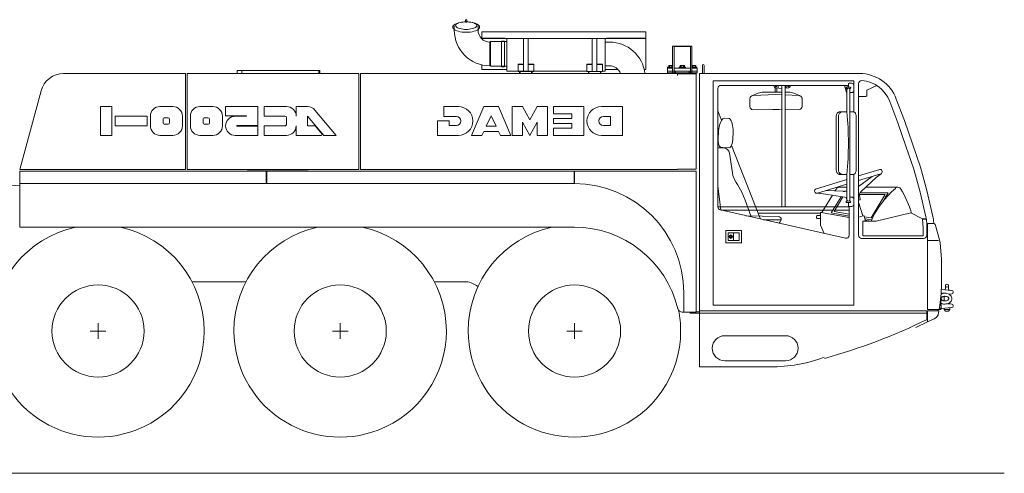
# Model space of a CAD drawing. Extents: x 8365 to 131642, y 1960 to 79602.
# Tile 40 of 121: x 38219 to 44522, y 36790 to 39697. Entities that reach past the tile are written whole.
import ezdxf

# ---------------------------------------------------------------- set-up
doc = ezdxf.new("R2010")
doc.units = 0
doc.header["$LTSCALE"] = 100
doc.header["$MEASUREMENT"] = 0
doc.layers.add('11', color=7, linetype='Continuous')

# ---------------------------------------------------------------- blocks, each defined once
blk = doc.blocks.new('*G199')
at = {"layer": '11', "color": 7, "linetype": 'Continuous', "lineweight": 9}
for p, q in [((41000.8, 39629.7), (41000.8, 39657.3)), ((41072, 39695), (41072, 39692.2)), ((41072, 39692.2), (41072, 39681.1)), ((41072, 39681.1), (41082, 39681.1)), ((41080, 39697), (41074, 39697)), ((41082, 39681.1), (41082, 39695)), ((41153.2, 39657.3), (41153.2, 39629.7)), ((41178, 39619.4), (41178, 39576.4)), ((42228, 39619.4), (41178, 39619.4)), ((42228, 39377), (42228, 39619.4)), ((41325.6, 39577.8), (41173.6, 39577.8)), ((42228, 39576.4), (41178, 39576.4)), ((41229.4, 39553.5), (41232.4, 39556.5)), ((41229.4, 39553.5), (41229.4, 39401.1)), ((41232.4, 39556.5), (41232.4, 39398.1)), ((41232.4, 39556.5), (41337, 39556.5)), ((41302.9, 39395.1), (41302.9, 39559.5)), ((41302.9, 39559.5), (41322.9, 39559.5)), ((41322.9, 39559.5), (41322.9, 39395.1)), ((41337, 39367.3), (41337, 39577.8)), ((41337, 39556.5), (41337, 39398.1)), ((41444.1, 39577.8), (41444.1, 39364.3)), ((41474.1, 39364.3), (41474.1, 39577.8)), ((41884.1, 39577.8), (41884.1, 39364.3)), ((41914.1, 39364.3), (41914.1, 39577.8)), ((41967, 39577.8), (41967, 39367.3)), ((41994.6, 39553.5), (41967, 39553.5)), ((42228, 39577.8), (41975, 39577.8)), ((42398.6, 39527.1), (42408.6, 39527.1)), ((42398.6, 39351.9), (42398.6, 39527.1)), ((42408.6, 39527.1), (42408.6, 39524.6)), ((42512.6, 39527.1), (42408.6, 39527.1)), ((42408.6, 39527.1), (42408.6, 39351.9)), ((42408.6, 39524.6), (42512.6, 39524.6)), ((42522.6, 39527.1), (42512.6, 39527.1)), ((42512.6, 39527.1), (42512.6, 39349.9)), ((42512.6, 39524.6), (42512.6, 39527.1)), ((42522.6, 39349.9), (42522.6, 39527.1)), ((41178, 39406.9), (41178, 39377)), ((41232.4, 39398.1), (41229.4, 39401.1)), ((41337, 39398.1), (41232.4, 39398.1)), ((41322.9, 39395.1), (41302.9, 39395.1)), ((41409.1, 39411.2), (41409.1, 39364.3)), ((41444.1, 39411.2), (41409.1, 39411.2)), ((41444.1, 39409.3), (41409.1, 39409.3)), ((41509.1, 39411.2), (41474.1, 39411.2)), ((41509.1, 39409.3), (41474.1, 39409.3)), ((41509.1, 39364.3), (41509.1, 39411.2)), ((41849.1, 39411.2), (41849.1, 39364.3)), ((41884.1, 39411.2), (41849.1, 39411.2)), ((41884.1, 39409.3), (41849.1, 39409.3)), ((41949.1, 39411.2), (41914.1, 39411.2)), ((41949.1, 39409.3), (41914.1, 39409.3)), ((41949.1, 39364.3), (41949.1, 39411.2)), ((41967, 39401.1), (41994.6, 39401.1)), ((42373.4, 39393.6), (42373.4, 39402.2)), ((42376.2, 39403.6), (42397, 39403.6)), ((42379, 39402.2), (42379, 39393.6)), ((42394.1, 39402.2), (42394.1, 39393.6)), ((42447.4, 39393.6), (42447.4, 39402.2)), ((42450.2, 39403.6), (42471, 39403.6)), ((42453, 39402.2), (42453, 39393.6)), ((42468.2, 39402.2), (42468.2, 39393.6)), ((42473.8, 39402.2), (42473.8, 39393.6)), ((42524.2, 39403.6), (42545, 39403.6)), ((42527, 39402.2), (42527, 39393.6)), ((42542.2, 39402.2), (42542.2, 39393.6)), ((42547.8, 39402.2), (42547.8, 39393.6)), ((42589, 39351.9), (42589, 39403.4)), ((42601, 39403.4), (42601, 39389.6)), ((39280, 39351.9), (38500.1, 39351.9)), ((39280, 38737), (39280, 39351.9)), ((39290, 39351.9), (39290, 38737)), ((40390, 39351.9), (39290, 39351.9)), ((39610.8, 39372.2), (40132.8, 39372.2)), ((39610.8, 39351.9), (39610.8, 39372.2)), ((39640.8, 39351.9), (39640.8, 39372.2)), ((40140.1, 39372.2), (40132.8, 39372.2)), ((40132.8, 39372.2), (40132.8, 39351.9)), ((40132.8, 39372.2), (40132.8, 39351.9)), ((40140.1, 39351.9), (40140.1, 39372.2)), ((40140.1, 39352.2), (40140.1, 39351.9)), ((40390, 38737), (40390, 39351.9)), ((40400, 39351.9), (40400, 38737)), ((42430, 39351.9), (40400, 39351.9)), ((41337, 39378.4), (41178, 39378.4)), ((41178, 39377), (41337, 39377)), ((41849.1, 39367.3), (41337, 39367.3)), ((41409.1, 39364.3), (41444.1, 39364.3)), ((41419.1, 39364.3), (41419.1, 39351.9)), ((41422.1, 39364.3), (41419.1, 39364.3)), ((41422.1, 39351.9), (41422.1, 39364.3)), ((41444.1, 39364.3), (41474.1, 39364.3)), ((41474.1, 39364.3), (41509.1, 39364.3)), ((41496.1, 39364.3), (41496.1, 39351.9)), ((41499.1, 39364.3), (41496.1, 39364.3)), ((41499.1, 39351.9), (41499.1, 39364.3)), ((41849.1, 39364.3), (41884.1, 39364.3)), ((41859.1, 39364.3), (41859.1, 39351.9)), ((41862.1, 39364.3), (41859.1, 39364.3)), ((41862.1, 39351.9), (41862.1, 39364.3)), ((41884.1, 39364.3), (41914.1, 39364.3)), ((41914.1, 39364.3), (41949.1, 39364.3)), ((41936.1, 39364.3), (41936.1, 39351.9)), ((41939.1, 39364.3), (41936.1, 39364.3)), ((41939.1, 39351.9), (41939.1, 39364.3)), ((41967, 39367.3), (41949.1, 39367.3)), ((42048.9, 39378.4), (41967, 39378.4)), ((41967, 39377), (42050.2, 39377)), ((42228, 39378.4), (42216.9, 39378.4)), ((42217.2, 39377), (42228, 39377)), ((42365.6, 39387.1), (42398.6, 39387.1)), ((42365.6, 39367.1), (42365.6, 39387.1)), ((42365.6, 39367.1), (42555.6, 39367.1)), ((42365.6, 39357.1), (42365.6, 39367.1)), ((42398.6, 39367.1), (42365.6, 39367.1)), ((42555.6, 39357.1), (42365.6, 39357.1)), ((42398.6, 39393.6), (42366.6, 39393.1)), ((42366.6, 39393.1), (42366.6, 39387.1)), ((42366.6, 39387.1), (42398.6, 39387.1)), ((42372.7, 39351.9), (42372.7, 39355.8)), ((42398.6, 39393.6), (42373.4, 39393.6)), ((42375.3, 39393.6), (42375.3, 39393.1)), ((42375.3, 39393.1), (42397.8, 39393.1)), ((42376.2, 39357.1), (42397, 39357.1)), ((42379.6, 39351.9), (42379.6, 39355.9)), ((42393.6, 39351.9), (42393.6, 39355.9)), ((42397.8, 39393.1), (42397.8, 39393.6)), ((42408.6, 39387.1), (42512.6, 39387.1)), ((42512.6, 39367.1), (42408.6, 39367.1)), ((42410.5, 39357), (42410.5, 39351.9)), ((42510.5, 39357), (42410.5, 39357)), ((42417, 39367.1), (42417, 39357.1)), ((42430, 39339.9), (42430, 39351.9)), ((42430, 39349.9), (42550, 39349.9)), ((42480.6, 39393.1), (42440.6, 39393.1)), ((42440.6, 39393.1), (42440.6, 39387.1)), ((42440.6, 39387.1), (42480.6, 39387.1)), ((42446.7, 39355.8), (42446.7, 39349.9)), ((42473.8, 39393.6), (42447.4, 39393.6)), ((42449.3, 39393.6), (42449.3, 39393.1)), ((42449.3, 39393.1), (42471.8, 39393.1)), ((42450.2, 39357.1), (42471, 39357.1)), ((42453.6, 39349.9), (42453.6, 39355.9)), ((42467.6, 39349.9), (42467.6, 39355.9)), ((42471.8, 39393.1), (42471.8, 39393.6)), ((42474.4, 39349.9), (42474.4, 39355.8)), ((42480.6, 39387.1), (42480.6, 39393.1)), ((42504, 39367.1), (42504, 39357.1)), ((42510.5, 39349.9), (42510.5, 39357)), ((42547.8, 39393.6), (42522.6, 39393.6)), ((42554.6, 39393.1), (42522.6, 39393.1)), ((42522.6, 39387.1), (42554.6, 39387.1)), ((42522.6, 39387.1), (42555.6, 39387.1)), ((42555.6, 39367.1), (42522.6, 39367.1)), ((42523.3, 39393.6), (42523.3, 39393.1)), ((42523.3, 39393.1), (42545.8, 39393.1)), ((42524.2, 39357.1), (42545, 39357.1)), ((42527.6, 39349.9), (42527.6, 39355.9)), ((42541.6, 39349.9), (42541.6, 39355.9)), ((42545.8, 39393.1), (42545.8, 39393.6)), ((42548.4, 39355.8), (42548.4, 39349.9)), ((42550, 39349.9), (42550, 38739)), ((42554.6, 39387.1), (42554.6, 39393.1)), ((42555.6, 39387.1), (42555.6, 39367.1)), ((42555.6, 39367.1), (42555.6, 39357.1)), ((42570, 39351.9), (42570, 37816.9)), ((43595.8, 39351.9), (42570, 39351.9)), ((42601, 39351.9), (42589, 39351.9)), ((42601, 39389.6), (42601, 39366.9)), ((42601, 39366.9), (42601, 39351.9)), ((43435, 39351.9), (43505, 39351.9)), ((42658.7, 39306.1), (42658.7, 37866.7)), ((43558.7, 39306.1), (42658.7, 39306.1)), ((42708.7, 39276.1), (43508.7, 39276.1)), ((43049, 39269.8), (43049, 39271.6)), ((43075, 39258.2), (43075, 39276.1)), ((43098.7, 39276.1), (43098.7, 38497)), ((43118.7, 39276.1), (43098.7, 39276.1)), ((43118.7, 39262.2), (43118.7, 39276.1)), ((43125, 39258.2), (43125, 39276.1)), ((43151, 39271.6), (43151, 39269.8)), ((43499.7, 39276.1), (43512.2, 39229.5)), ((43523.7, 39284.9), (43523.7, 39264.9)), ((43546.2, 39289.9), (43528.7, 39289.9)), ((43558.7, 39105.6), (43558.7, 39306.1)), ((43558.7, 39259.9), (43558.7, 39277.4)), ((43588.7, 38315.3), (43588.7, 39286.6)), ((43642.6, 39245.4), (43705.8, 39274.9)), ((38355.2, 39240.8), (38220, 38737)), ((42688.7, 38497), (42688.7, 39256.1)), ((42905.4, 39208.8), (42946, 39225.7)), ((43060.3, 39218.2), (42913.3, 39210.7)), ((42980.6, 39232.7), (43060.3, 39232.7)), ((43055.2, 39232.7), (43055.2, 39257.7)), ((43098.7, 39255.8), (43058, 39259.8)), ((43098.7, 39232.7), (43060.3, 39232.7)), ((43098.7, 39216.2), (43060.3, 39218.2)), ((43065.3, 39257.7), (43065.3, 39235.7)), ((43118.7, 39249), (43118.7, 39262.2)), ((43142, 39259.8), (43118.7, 39257.5)), ((43118.7, 39242.9), (43118.7, 39249)), ((43118.7, 39110.6), (43118.7, 39242.9)), ((43139.9, 39232.7), (43118.7, 39232.7)), ((43207.1, 39210.7), (43118.7, 39215.1)), ((43215.1, 39208.8), (43174.5, 39225.7)), ((43512.2, 39229.5), (43514.3, 39229.5)), ((43523.7, 39264.9), (43513.7, 39264.9)), ((43513.7, 39254.9), (43516.2, 39254.9)), ((43514.7, 39105.8), (43514.7, 39249.9)), ((43533.7, 39264.9), (43523.7, 39264.9)), ((43531.2, 39254.9), (43533.7, 39254.9)), ((43532.7, 39249.9), (43532.7, 38542)), ((43532.7, 39229.9), (43546.2, 39229.9)), ((43558.7, 39242.4), (43558.7, 39259.9)), ((43640.9, 39209.4), (43640.9, 39242.7)), ((42893.3, 39190.7), (42893.3, 39140.1)), ((43227.3, 39141.2), (43227.3, 39190.4)), ((43588.7, 39204.9), (43636.4, 39204.9)), ((43788.1, 39172.9), (43839.7, 39036.5)), ((43882, 39051.9), (43830.3, 39188.5)), ((38737.1, 39140.4), (38809, 39140.4)), ((38737.1, 38955.6), (38737.1, 39140.4)), ((38809, 39140.4), (38809, 38955.6)), ((39116.9, 39140.1), (39199, 39140.1)), ((39372.8, 39140.1), (39454.9, 39140.1)), ((39537.1, 39140.1), (39742.4, 39140.1)), ((39537.1, 39081.1), (39537.1, 39140.1)), ((39670.5, 39081.1), (39537.1, 39081.1)), ((39670.5, 39078.5), (39670.5, 39081.1)), ((39742.4, 39140.1), (39742.4, 39018.2)), ((39783.4, 39140.1), (39927.2, 39140.1)), ((39783.4, 39078.5), (39783.4, 39140.1)), ((39988.8, 39140.1), (40061.7, 39140.1)), ((39988.8, 39078.5), (39988.8, 39140.1)), ((40060.6, 39079.7), (40060.6, 39016.9)), ((40165, 38955.3), (40060.6, 39079.7)), ((40108.8, 39118.1), (40245.4, 38955.3)), ((40934.6, 39140.1), (40934.6, 39077.1)), ((41027, 39140.1), (40934.6, 39140.1)), ((41111, 38955.3), (41190.8, 39140.1)), ((41190.8, 39140.1), (41283.2, 39140.1)), ((41205.6, 39014.1), (41237, 39081.3)), ((41237, 39081.3), (41268.3, 39014.1)), ((41283.2, 39140.1), (41363, 38955.3)), ((41371.4, 39140.1), (41438.6, 39140.1)), ((41371.4, 38955.3), (41371.4, 39140.1)), ((41438.6, 39140.1), (41484.8, 39056.1)), ((41484.8, 39056.1), (41531, 39140.1)), ((41531, 39140.1), (41598.2, 39140.1)), ((41598.2, 39140.1), (41598.2, 38955.3)), ((41636, 39140.1), (41636, 39093.9)), ((41829.2, 39140.1), (41636, 39140.1)), ((41636, 39093.9), (41753.6, 39093.9)), ((41753.6, 39093.9), (41753.6, 39064.5)), ((41829.2, 38955.3), (41829.2, 39140.1)), ((42077, 39140.1), (41942.6, 39140.1)), ((42077, 38955.3), (42077, 39140.1)), ((42712.1, 39053.2), (42688.7, 39112.5)), ((42911.3, 39120.2), (43017.4, 39122.7)), ((43118.7, 39122.5), (43209.6, 39121.3)), ((43118.7, 38497), (43118.7, 39110.6)), ((43485.1, 39105.8), (43467.1, 39105.8)), ((43514.7, 39105.8), (43485.1, 39105.8)), ((43556.8, 39105.8), (43532.7, 39105.8)), ((38829.5, 39017), (38829.5, 39078.6)), ((38829.5, 39078.6), (39034.8, 39078.6)), ((39034.8, 39017), (38829.5, 39017)), ((39034.8, 39078.6), (39034.8, 39017)), ((39055.3, 39016.9), (39055.3, 39078.5)), ((39137.4, 39037.4), (39137.4, 39058)), ((39147.7, 39068.2), (39168.2, 39068.2)), ((39168.2, 39027.2), (39147.7, 39027.2)), ((39178.5, 39058), (39178.5, 39037.4)), ((39260.6, 39078.5), (39260.6, 39016.9)), ((39311.2, 39016.9), (39311.2, 39078.5)), ((39393.3, 39037.4), (39393.3, 39058)), ((39403.6, 39068.2), (39424.1, 39068.2)), ((39424.1, 39027.2), (39403.6, 39027.2)), ((39434.4, 39058), (39434.4, 39037.4)), ((39516.5, 39078.5), (39516.5, 39016.9)), ((39598.7, 39078.5), (39670.5, 39078.5)), ((39608.9, 39018.2), (39669.2, 39018.2)), ((39742.4, 39018.2), (39610.2, 39018.2)), ((39916.9, 39078.5), (39783.4, 39078.5)), ((39783.4, 39016.9), (39916.9, 39016.9)), ((39783.4, 38955.3), (39783.4, 39016.9)), ((39927.2, 39027.2), (39927.2, 39068.2)), ((39988.8, 38955.3), (39988.8, 39016.9)), ((40060.6, 39016.9), (40110, 39016.9)), ((40110, 39016.9), (40155.6, 38962.6)), ((40892.6, 39047.7), (40892.6, 38955.3)), ((40968.2, 39047.7), (40892.6, 39047.7)), ((40934.6, 39077.1), (40968.2, 39077.1)), ((40968.2, 39077.1), (41014.4, 39077.1)), ((40968.2, 39018.3), (40968.2, 39047.7)), ((41014.4, 39018.3), (40968.2, 39018.3)), ((41438.6, 39039.3), (41438.6, 38955.3)), ((41484.8, 38955.3), (41438.6, 39039.3)), ((41531, 39039.3), (41484.8, 38955.3)), ((41531, 38955.3), (41531, 39039.3)), ((41636, 39064.5), (41636, 39030.9)), ((41753.6, 39064.5), (41636, 39064.5)), ((41636, 39030.9), (41753.6, 39030.9)), ((41753.6, 39030.9), (41753.6, 39001.5)), ((42001.4, 39077.1), (41955.2, 39077.1)), ((41955.2, 39018.3), (42001.4, 39018.3)), ((42001.4, 39018.3), (42001.4, 39077.1)), ((42727.5, 39065.4), (42758.3, 39064.1)), ((43445.9, 39075.8), (43445.9, 38735.8)), ((43460.1, 39075.8), (43460.1, 38735.8)), ((43573.3, 38735.8), (43573.3, 39075.8)), ((43839.7, 39036.5), (43892.4, 38887.3)), ((43935, 38901.9), (43882, 39051.9)), ((38809, 38955.6), (38737.1, 38955.6)), ((39199, 38955.3), (39116.9, 38955.3)), ((39454.9, 38955.3), (39372.8, 38955.3)), ((39742.4, 38955.3), (39598.7, 38955.3)), ((39608.9, 39015.6), (39742.4, 39015.6)), ((39670.5, 39015.6), (39610.2, 39015.6)), ((39742.4, 39015.6), (39742.4, 38955.3)), ((39927.2, 38955.3), (39783.4, 38955.3)), ((40151.4, 38955.3), (39988.8, 38955.3)), ((40155.6, 38962.6), (40151.4, 38955.3)), ((40245.4, 38955.3), (40165, 38955.3)), ((40892.6, 38955.3), (41027, 38955.3)), ((41178.2, 38955.3), (41111, 38955.3)), ((41189.9, 38980.5), (41178.2, 38955.3)), ((41284, 38980.5), (41189.9, 38980.5)), ((41268.3, 39014.1), (41205.6, 39014.1)), ((41295.8, 38955.3), (41284, 38980.5)), ((41363, 38955.3), (41295.8, 38955.3)), ((41438.6, 38955.3), (41371.4, 38955.3)), ((41598.2, 38955.3), (41531, 38955.3)), ((41636, 39001.5), (41636, 38955.3)), ((41753.6, 39001.5), (41636, 39001.5)), ((41636, 38955.3), (41829.2, 38955.3)), ((41942.6, 38955.3), (42077, 38955.3)), ((42690.7, 38929.8), (42693.1, 38985.7)), ((42785.6, 38981.6), (42783.1, 38925.7)), ((42961.7, 38419.1), (42775.9, 38891)), ((43985, 38751.9), (43935, 38901.9)), ((42689.1, 38876.7), (42725.6, 38875.3)), ((42719.3, 38878.5), (42708.5, 38878.9)), ((42761, 38876.6), (42719.3, 38878.5)), ((42763.6, 38840.9), (42781.2, 38716.1)), ((43892.4, 38887.3), (43941.9, 38738.9)), ((38220, 38737), (39280, 38737)), ((38220.5, 38727), (38220.5, 38647)), ((39797, 38727), (38220.5, 38727)), ((38220.5, 38727), (42420.5, 38727)), ((38220.5, 38367), (38220.5, 38727)), ((39290, 38737), (40390, 38737)), ((39530.8, 38737), (39530.8, 38736.7)), ((39825, 38727.3), (39675, 38727.3)), ((39797, 38647), (39797, 38727)), ((39800, 38727), (41768, 38727)), ((39800, 38647), (39800, 38727)), ((39800, 38727), (39800, 38646.9)), ((39825, 38727.3), (39915, 38727.3)), ((39861.2, 38727), (39861.2, 38727.2)), ((39899.1, 38727.2), (39899.1, 38727)), ((40065, 38727.3), (39915, 38727.3)), ((40132.8, 38727.2), (40140.1, 38727.2)), ((40400, 38737), (42430, 38737)), ((40822, 38727.2), (42140, 38727.2)), ((41768, 38727), (41768, 38647)), ((41770, 38727), (42550, 38727)), ((41770, 38647), (41770, 38727)), ((42200, 38727.2), (42140, 38727.2)), ((42550, 38739), (42430, 38739)), ((42430, 38737), (42430, 38739)), ((42550, 38727), (42550, 37822.1)), ((43467.1, 38705.8), (43485.1, 38705.8)), ((43485.1, 38705.8), (43514.7, 38705.8)), ((43514.7, 38542), (43514.7, 38705.8)), ((43532.7, 38705.8), (43556.8, 38705.8)), ((43558.7, 37866.7), (43558.7, 38706)), ((43588.7, 38695.6), (43725.3, 38737.4)), ((43730.7, 38709.2), (43588.7, 38665.8)), ((43735.1, 38711.5), (43701.7, 38684.6)), ((43737.7, 38730.7), (43739.1, 38726.4)), ((43739.1, 38726.4), (43739.4, 38725.5)), ((43941.9, 38738.9), (43982.4, 38590.8)), ((44026, 38601.9), (43985, 38751.9)), ((38220.5, 38632.4), (38084.7, 38643.6)), ((38220.5, 38647), (39797, 38647)), ((41768, 38647), (39800, 38647)), ((42805.4, 38653.1), (42813, 38641.8)), ((42813, 38641.8), (42841, 38591.1)), ((43514.7, 38673), (43314, 38611.6)), ((43325.2, 38585.3), (43514.7, 38643.2)), ((43588.7, 38627.6), (43676.8, 38692.7)), ((43701.7, 38684.6), (43608.7, 38597.8)), ((42695.5, 38561.9), (42688.7, 38632.9)), ((42841, 38591.1), (42863, 38540.6)), ((43307.4, 38599.1), (43308.7, 38594.8)), ((43308.7, 38594.8), (43309, 38593.9)), ((43320.3, 38584.7), (43363.1, 38581.1)), ((43347.9, 38582.4), (43379.3, 38578.5)), ((43363.1, 38581.1), (43501.2, 38559.1)), ((43489.3, 38597), (43379.1, 38601.7)), ((43446.7, 38613.5), (43438, 38599.2)), ((43514.7, 38623.2), (43463.8, 38623.2)), ((43514.7, 38600.3), (43510.3, 38598.9)), ((43759.2, 38575.7), (43593.7, 38575.7)), ((43598.4, 38588.2), (43778.3, 38588.2)), ((43608.7, 38597.8), (43599.4, 38589.2)), ((43841.3, 38623.2), (43635.9, 38623.2)), ((43669.7, 38426.6), (43759.2, 38575.7)), ((43778.3, 38588.2), (43743.6, 38530.3)), ((43982.4, 38590.8), (44020, 38434)), ((44065.2, 38436.7), (44026, 38601.9)), ((42706.4, 38477.5), (42695.5, 38561.9)), ((42863, 38540.6), (42899, 38439.6)), ((43421.4, 38571.8), (43353.8, 38460.6)), ((43414.5, 38458.2), (43478, 38562.8)), ((43488.6, 38561.1), (43432, 38467.8)), ((43513.7, 38534.9), (43516.2, 38534.9)), ((43523.7, 38524.9), (43513.7, 38524.9)), ((43533.7, 38524.9), (43523.7, 38524.9)), ((43523.7, 38504.9), (43523.7, 38524.9)), ((43531.2, 38534.9), (43533.7, 38534.9)), ((43532.7, 38559.9), (43546.2, 38559.9)), ((43558.7, 38547.4), (43558.7, 38529.9)), ((43558.7, 38529.9), (43558.7, 38512.4)), ((43596.5, 38542.2), (43588.7, 38539.8)), ((43615.2, 38439.7), (43588.7, 38526.5)), ((43593.9, 38573.3), (43598.3, 38545)), ((43766.4, 38568.3), (43760.8, 38558.9)), ((43528.7, 38497), (42688.7, 38497)), ((43504.3, 38296.2), (42704.3, 38477.5)), ((42706.5, 38477), (43528.7, 38477)), ((42946.9, 38456.9), (43344.5, 38456.9)), ((43344.5, 38381.2), (43344.5, 38456.2)), ((43350.4, 38461.2), (43528.7, 38430.3)), ((43528.7, 38438.4), (43414.5, 38458.2)), ((43432, 38467.8), (43528.7, 38451.1)), ((43546.2, 38499.9), (43528.7, 38499.9)), ((43528.7, 38499.9), (43528.7, 38315.7)), ((43701.7, 38406.6), (43923.3, 38459.7)), ((43923.3, 38459.7), (43998.2, 38421.6)), ((42550, 38418), (42550.6, 38418)), ((42550, 38398), (42550.6, 38398)), ((42870.3, 38440.4), (43074.4, 38435.3)), ((43094, 38415.3), (42980.7, 38415.3)), ((43094, 38413.9), (43086.6, 38400.6)), ((43094, 38415.3), (43094, 38413.9)), ((43319.5, 38428.2), (43319.5, 38436.2)), ((43324.5, 38441.2), (43344.5, 38441.2)), ((43344.5, 38423.2), (43324.5, 38423.2)), ((43618.3, 38440.6), (43588.7, 38431.6)), ((43615.9, 38311.2), (43615.9, 38401.6)), ((43620.9, 38406.6), (43701.7, 38406.6)), ((43634, 38406.6), (43624.6, 38437.3)), ((43625.5, 38434.3), (43669.7, 38426.6)), ((43673.3, 38413.3), (43629.6, 38420.9)), ((43632.2, 38412.3), (43665.3, 38406.6)), ((43998.2, 38421.6), (44003.2, 38358.2)), ((44022.5, 38422.3), (43998.4, 38420.2)), ((43998.7, 38416.2), (44023.2, 38418.3)), ((44024.9, 38396.3), (44024.9, 38315.3)), ((44037.9, 38391.9), (44064.3, 38391.9)), ((44069.9, 38391), (44069.9, 38396.3)), ((41770, 38367), (38220.5, 38367)), ((42550, 38378), (42550.6, 38378)), ((42738.7, 38346.7), (42838.7, 38346.7)), ((42738.7, 38266.7), (42738.7, 38346.7)), ((42753.7, 38331.7), (42823.7, 38331.7)), ((42753.7, 38281.7), (42753.7, 38331.7)), ((42788.7, 38331.7), (42788.7, 38281.7)), ((42823.7, 38331.7), (42823.7, 38281.7)), ((42838.7, 38346.7), (42838.7, 38266.7)), ((43368.5, 38326.9), (43345, 38379.2)), ((44003.2, 38358.2), (44003.2, 38311.2)), ((44029.9, 37838.9), (44029.9, 38383.9)), ((44081.6, 38378.8), (44107.5, 38285.7)), ((42838.7, 38266.7), (42738.7, 38266.7)), ((42823.7, 38281.7), (42753.7, 38281.7)), ((42769.1, 38304.3), (42769.3, 38304.7)), ((42769.4, 38303.1), (42769.1, 38304.3)), ((42769.3, 38304.7), (42769.6, 38305.4)), ((42769.4, 38310.4), (42771, 38310.9)), ((42770.8, 38309.3), (42769.4, 38310.4)), ((42770.6, 38302.4), (42769.4, 38303.1)), ((42769.6, 38305.4), (42770.1, 38305.4)), ((42770.1, 38305.4), (42770.7, 38306.1)), ((42770.3, 38307.7), (42770.8, 38308)), ((42770.7, 38307.2), (42770.3, 38307.7)), ((42772, 38302.4), (42770.6, 38302.4)), ((42770.7, 38311.8), (42771.7, 38312.7)), ((42771, 38310.9), (42770.7, 38311.8)), ((42770.7, 38306.1), (42770.7, 38307.2)), ((42770.8, 38308), (42770.8, 38309.3)), ((42771.7, 38312.7), (42772.3, 38312.7)), ((42773, 38303.1), (42772, 38302.4)), ((42772.3, 38312.7), (42772.5, 38311.6)), ((42772.7, 38307.4), (42772.3, 38307.1)), ((42772.3, 38307.1), (42772.3, 38305.9)), ((42772.3, 38305.9), (42772.7, 38305.5)), ((42772.5, 38311.6), (42773.5, 38311.6)), ((42772.8, 38310.7), (42772.5, 38309.4)), ((42772.5, 38309.4), (42772.5, 38308.2)), ((42772.5, 38308.2), (42772.7, 38307.4)), ((42772.7, 38305.5), (42772.9, 38305.2)), ((42773.5, 38311.6), (42772.8, 38310.7)), ((42772.9, 38305.2), (42773.3, 38304.2)), ((42773.3, 38304.2), (42773, 38303.1)), ((44004.9, 38295.3), (43608.7, 38295.3)), ((44003.2, 38311.2), (43615.9, 38311.2)), ((44029.9, 38281.9), (44100.6, 38281.9)), ((44110.8, 38267.6), (44119.9, 38162.5)), ((39668.4, 38017.1), (39321.2, 38017.1)), ((41077, 38017.1), (40871.2, 38017.1)), ((41077, 38017.1), (40871.2, 38017.1)), ((41030, 38017.1), (40990, 38017.1)), ((42470, 37822.1), (42470, 37947)), ((44118.6, 37967.5), (44185.7, 37961.6)), ((44144.9, 37972.5), (44144.9, 37993)), ((44164.9, 37993), (44164.9, 37972.5)), ((44194.9, 37951.6), (44194.9, 37949.5)), ((44114.8, 37885.4), (44112.9, 37885.4)), ((44114.8, 37915.5), (44114.8, 37885.4)), ((44118.2, 37901.4), (44114.8, 37885.4)), ((44115.5, 37930.3), (44118.2, 37917.7)), ((44118.2, 37917.7), (44118.2, 37901.4)), ((44137.4, 37895), (44137.4, 37924.1)), ((44185.7, 37939.5), (44167.8, 37937.9)), ((44172.4, 37938.3), (44172.4, 37935.1)), ((44172.4, 37884), (44172.4, 37875.7)), ((42515, 37822.1), (42460.5, 37822.1)), ((42550, 37822.1), (42470, 37822.1)), ((42510.5, 37817.1), (42510.5, 37822.1)), ((42510.5, 37814.1), (42510.5, 37822.1)), ((42570, 37825.7), (42550, 37825.7)), ((44025, 37831.9), (42570, 37831.9)), ((42570, 37831.9), (42570, 37471.9)), ((42658.7, 37866.7), (43558.7, 37866.7)), ((44025, 37774.4), (44025, 37831.9)), ((44029.9, 37848.9), (44029.9, 37841.9)), ((44101.4, 37838.9), (44029.9, 37838.9)), ((44029.9, 37830.9), (44102.1, 37830.9)), ((44029.9, 37759.9), (44029.9, 37830.9)), ((44096.9, 37835), (44096.9, 37836.9)), ((44100.9, 37831.9), (44098.1, 37833.2)), ((44098.9, 37838.9), (44102.7, 37838.9)), ((44099.3, 37832.6), (44100.9, 37831.9)), ((44102.6, 37828.7), (44101.1, 37818.2)), ((44108.1, 37865.7), (44104.4, 37841.5)), ((44105, 37840.5), (44114.1, 37840.5)), ((44105.3, 37847.5), (44115, 37847.5)), ((44115, 37866.5), (44108.3, 37866.5)), ((44115, 37873.5), (44109.3, 37873.5)), ((44114.1, 37840.5), (44115, 37840.5)), ((44116.8, 37844), (44116.8, 37870)), ((44116.8, 37846.4), (44185.7, 37852.4)), ((44137.4, 37840), (44137.4, 37848.2)), ((44172.4, 37840), (44137.4, 37840)), ((44144.9, 37830), (44137.4, 37840)), ((44164.9, 37830), (44144.9, 37830)), ((44185.7, 37874.5), (44157.6, 37877)), ((44172.4, 37840), (44164.9, 37830)), ((44172.4, 37851.3), (44172.4, 37840)), ((44194.9, 37862.4), (44194.9, 37864.6)), ((42550, 37817.1), (42510.5, 37817.1)), ((42570, 37817.1), (42550, 37817.1)), ((42570, 37816.9), (44029.9, 37816.9)), ((44029.9, 37759.9), (43954.9, 37725)), ((44072.7, 37779.9), (44029.9, 37759.9)), ((38670.5, 37702), (38770.5, 37702)), ((38720.5, 37752), (38720.5, 37652)), ((40220.5, 37702), (40320.5, 37702)), ((40270.5, 37752), (40270.5, 37652)), ((41720.5, 37702), (41820.5, 37702)), ((41770.5, 37752), (41770.5, 37652)), ((43122, 37671.9), (42732, 37671.9)), ((42732, 37511.9), (43122, 37511.9)), ((42570, 37471.9), (43024, 37471.9)), ((44521.9, 36790), (26860.9, 36790))]:
    blk.add_line(p, q, dxfattribs=at)
for points in [[(40991, 39649.7), (40991.9, 39654.5), (40994.8, 39659.5), (40999.8, 39664.4), (41007, 39669.1), (41016.2, 39673.3), (41027, 39676.8), (41039.1, 39679.6), (41051.8, 39681.5), (41064.6, 39682.7), (41077, 39683)], [(41077, 39616.4), (41064.6, 39616.8), (41051.8, 39617.9), (41039.1, 39619.8), (41027, 39622.6), (41016.2, 39626.2), (41007, 39630.4), (40999.8, 39635), (40994.8, 39639.9), (40991.9, 39644.9), (40991, 39649.7)], [(41077, 39683), (41067.2, 39682.8), (41057, 39682), (41047, 39680.6), (41037.5, 39678.7), (41028.9, 39676.2), (41021.6, 39673.3), (41015.9, 39670.1), (41011.9, 39666.7), (41009.7, 39663.2), (41008.9, 39659.9)], [(41008.9, 39659.9), (41009.7, 39656.2), (41011.9, 39652.5), (41015.9, 39648.8), (41021.6, 39645.2), (41028.9, 39642.1), (41037.5, 39639.4), (41047, 39637.3), (41057, 39635.8), (41067.2, 39635), (41077, 39634.7)], [(41077, 39683), (41089.5, 39682.7), (41102.3, 39681.5), (41115, 39679.6), (41127, 39676.8), (41137.8, 39673.3), (41147, 39669.1), (41154.2, 39664.4), (41159.2, 39659.5), (41162.1, 39654.5), (41163, 39649.7)], [(41145.1, 39659.9), (41144.4, 39663.2), (41142.1, 39666.7), (41138.1, 39670.1), (41132.4, 39673.3), (41125.2, 39676.2), (41116.6, 39678.7), (41107.1, 39680.6), (41097, 39682), (41086.9, 39682.8), (41077, 39683)], [(41077, 39634.7), (41086.9, 39635), (41097, 39635.8), (41107.1, 39637.3), (41116.6, 39639.4), (41125.2, 39642.1), (41132.4, 39645.2), (41138.1, 39648.8), (41142.1, 39652.5), (41144.4, 39656.2), (41145.1, 39659.9)], [(41163, 39649.7), (41162.1, 39644.9), (41159.2, 39639.9), (41154.2, 39635), (41147, 39630.4), (41137.8, 39626.2), (41127, 39622.6), (41115, 39619.8), (41102.3, 39617.9), (41089.5, 39616.8), (41077, 39616.4)], [(43065.4, 39259.1), (43065.3, 39259), (43065.3, 39258.8), (43065.3, 39258.7), (43065.3, 39258.6), (43065.3, 39258.4), (43065.3, 39258.3), (43065.3, 39258.1), (43065.3, 39258), (43065.3, 39257.9), (43065.3, 39257.7)], [(43227.3, 39190.4), (43227.1, 39193.3), (43226.4, 39196.3), (43225.3, 39199.3), (43223.6, 39202.1), (43221.4, 39204.7), (43218.8, 39206.9), (43216, 39208.6), (43213, 39209.8), (43210, 39210.4), (43207.1, 39210.7)], [(43467.1, 39105.8), (43464.1, 39105.5), (43460.9, 39104.5), (43457.8, 39102.7), (43454.8, 39100.2), (43452.1, 39097), (43449.9, 39093.2), (43448.1, 39089), (43446.8, 39084.6), (43446.1, 39080.1), (43445.9, 39075.8)], [(43485.1, 39105.8), (43481.5, 39105.5), (43477.8, 39104.5), (43474.1, 39102.7), (43470.6, 39100.2), (43467.4, 39097), (43464.8, 39093.2), (43462.7, 39089), (43461.2, 39084.6), (43460.4, 39080.1), (43460.1, 39075.8)], [(43573.3, 39075.8), (43573.1, 39080.1), (43572.5, 39084.6), (43571.6, 39089), (43570.2, 39093.2), (43568.4, 39097), (43566.3, 39100.2), (43564, 39102.7), (43561.6, 39104.5), (43559.1, 39105.5), (43556.8, 39105.8)], [(39610.2, 39018.2), (39610, 39018.2), (39609.8, 39018.1), (39609.7, 39018), (39609.5, 39017.9), (39609.3, 39017.8), (39609.2, 39017.6), (39609.1, 39017.5), (39609, 39017.3), (39608.9, 39017.1), (39608.9, 39016.9)], [(39608.9, 39016.9), (39608.9, 39018.2)], [(39608.9, 39016.9), (39608.9, 39015.6)], [(39610.2, 39015.6), (39610, 39015.6), (39609.8, 39015.7), (39609.6, 39015.7), (39609.5, 39015.8), (39609.3, 39016), (39609.2, 39016.1), (39609.1, 39016.3), (39609, 39016.5), (39608.9, 39016.7), (39608.9, 39016.9)], [(39669.2, 39018.2), (39669.4, 39018.2), (39669.6, 39018.1), (39669.8, 39018), (39670, 39017.9), (39670.1, 39017.8), (39670.3, 39017.6), (39670.4, 39017.5), (39670.5, 39017.3), (39670.5, 39017.1), (39670.5, 39016.9)], [(39670.5, 39016.9), (39670.5, 39015.6)], [(42693.1, 38985.7), (42694.7, 38997.5), (42696.8, 39009.6), (42699.6, 39021.5), (42702.9, 39032.7), (42706.7, 39042.7), (42710.8, 39051.1), (42715.1, 39057.7), (42719.4, 39062.2), (42723.6, 39064.7), (42727.5, 39065.4)], [(42758.3, 39064.1), (42762.1, 39063), (42766, 39060.1), (42769.9, 39055.3), (42773.6, 39048.4), (42777, 39039.6), (42779.9, 39029.3), (42782.3, 39017.9), (42784, 39005.8), (42785.1, 38993.6), (42785.6, 38981.6)], [(42708.5, 38878.9), (42705.6, 38879.6), (42702.7, 38881.4), (42699.9, 38884.4), (42697.3, 38888.7), (42695, 38894.2), (42693.2, 38900.6), (42691.8, 38907.6), (42690.9, 38915), (42690.6, 38922.5), (42690.7, 38929.8)], [(42783.1, 38925.7), (42782.6, 38918.5), (42781.6, 38911.1), (42780.1, 38903.8), (42778.1, 38896.9), (42775.7, 38890.6), (42773, 38885.4), (42770, 38881.4), (42766.9, 38878.6), (42763.9, 38877), (42761, 38876.6)], [(42688.7, 38876.7), (42689.1, 38876.7)], [(43445.9, 38735.8), (43446.1, 38731.4), (43446.8, 38727), (43448.1, 38722.6), (43449.9, 38718.4), (43452.1, 38714.6), (43454.8, 38711.4), (43457.8, 38708.9), (43460.9, 38707.1), (43464.1, 38706.1), (43467.1, 38705.8)], [(43460.1, 38735.8), (43460.4, 38731.4), (43461.2, 38727), (43462.7, 38722.6), (43464.8, 38718.4), (43467.4, 38714.6), (43470.6, 38711.4), (43474.1, 38708.9), (43477.8, 38707.1), (43481.5, 38706.1), (43485.1, 38705.8)], [(43556.8, 38705.8), (43559.1, 38706.1), (43561.6, 38707.1), (43564, 38708.9), (43566.3, 38711.4), (43568.4, 38714.6), (43570.2, 38718.4), (43571.6, 38722.6), (43572.5, 38727), (43573.1, 38731.4), (43573.3, 38735.8)], [(43510.3, 38598.9), (43508.5, 38598.4), (43506.6, 38597.9), (43504.6, 38597.5), (43502.6, 38597.2), (43500.5, 38597), (43498.3, 38596.9), (43496.1, 38596.8), (43493.9, 38596.8), (43491.6, 38596.9), (43489.3, 38597)], [(44119.9, 38162.5), (44119.9, 38148.5), (44119.9, 38134.5), (44119.9, 38120.4), (44119.9, 38106.2), (44119.9, 38091.9), (44119.9, 38077.6), (44119.9, 38063.2), (44119.9, 38048.6), (44119.9, 38034), (44119.9, 38019.4)], [(41155.8, 37986.9), (41152.5, 37988.4), (41149.1, 37990), (41145.6, 37991.6), (41142, 37993.4), (41138.3, 37995.3), (41134.5, 37997.3), (41130.5, 37999.4), (41126.5, 38001.7), (41122.3, 38004.1), (41117.9, 38006.5)], [(41155.8, 37986.9), (41152.5, 37988.4), (41149.1, 37990), (41145.6, 37991.6), (41142, 37993.4), (41138.3, 37995.3), (41134.5, 37997.3), (41130.5, 37999.4), (41126.5, 38001.7), (41122.3, 38004.1), (41117.9, 38006.5)], [(44111.7, 37884.1), (44114.3, 37881.9), (44117.1, 37880), (44120.1, 37878.3), (44123.1, 37877), (44126.2, 37875.9), (44129.3, 37875.1), (44132.5, 37874.6), (44135.6, 37874.4), (44138.7, 37874.5), (44141.8, 37874.8)], [(44141.8, 37944.3), (44139.3, 37944.5), (44136.7, 37944.6), (44134.1, 37944.5), (44131.5, 37944.1), (44128.9, 37943.6), (44126.4, 37942.9), (44123.8, 37942), (44121.4, 37940.9), (44119, 37939.6), (44116.6, 37938.1)], [(44141.8, 37924.3), (44138.2, 37924.1), (44134.5, 37923.6), (44130.8, 37922.8), (44127.3, 37921.5), (44124.1, 37920), (44121.5, 37918.1), (44119.4, 37916.1), (44117.9, 37913.9), (44117.1, 37911.7), (44116.8, 37909.5)], [(44116.8, 37909.5), (44117.1, 37907.4), (44117.9, 37905.2), (44119.4, 37903), (44121.5, 37901), (44124.1, 37899.1), (44127.3, 37897.5), (44130.8, 37896.3), (44134.5, 37895.4), (44138.2, 37895), (44141.8, 37894.8)], [(44186.8, 37909.5), (44186.3, 37914.6), (44184.8, 37919.8), (44182.2, 37924.9), (44178.4, 37929.7), (44173.6, 37934.1), (44168, 37937.8), (44161.7, 37940.7), (44155, 37942.8), (44148.3, 37943.9), (44141.8, 37944.3)], [(44166.8, 37909.5), (44166.5, 37911.7), (44165.7, 37913.9), (44164.2, 37916.1), (44162.1, 37918.1), (44159.5, 37920), (44156.3, 37921.5), (44152.8, 37922.8), (44149.1, 37923.6), (44145.4, 37924.1), (44141.8, 37924.3)], [(44141.8, 37894.8), (44145.4, 37895), (44149.1, 37895.4), (44152.8, 37896.3), (44156.3, 37897.5), (44159.5, 37899.1), (44162.1, 37901), (44164.2, 37903), (44165.7, 37905.2), (44166.5, 37907.4), (44166.8, 37909.5)], [(44141.8, 37874.8), (44148.3, 37875.2), (44155, 37876.3), (44161.7, 37878.4), (44168, 37881.3), (44173.6, 37885), (44178.4, 37889.4), (44182.2, 37894.2), (44184.8, 37899.3), (44186.3, 37904.5), (44186.8, 37909.5)], [(44098.1, 37833.2), (44097.9, 37833.3), (44097.7, 37833.4), (44097.5, 37833.6), (44097.4, 37833.7), (44097.2, 37833.9), (44097.1, 37834.1), (44097, 37834.3), (44097, 37834.6), (44096.9, 37834.8), (44096.9, 37835)]]:
    blk.add_lwpolyline(points, dxfattribs=at)
for centre, radius in [((43060.3, 39270.7), 4.5), ((43139.7, 39270.7), 4.5), ((42771.2, 38306.7), 11), ((42771.2, 38306.7), 9), ((38720.5, 37702), 295), ((40270.5, 37702), 295), ((41770.5, 37702), 295)]:
    blk.add_circle(centre, radius, dxfattribs=at)
for centre, radius, start, end in [((41074, 39695), 2, 89.9563, 180), ((41080, 39695), 2, 0.06554, 90), ((41229.4, 39629.7), 228.6, 180, -90), ((41229.4, 39629.7), 76.2, 180, -90), ((41994.6, 39324.9), 228.6, 6.79071, 90), ((41994.6, 39324.9), 76.2, 20.78067, 90), ((42376.2, 39400.1), 3.47, 35.90775, 144.09042), ((42386.6, 39382.8), 20.8, 68.59247, 111.40208), ((42397, 39400.2), 3.46, 62.33926, 144.10346), ((42450.2, 39400.2), 3.46, 35.89471, 144.11086), ((42460.6, 39382.8), 20.8, 68.59247, 111.40405), ((42471, 39400.2), 3.46, 35.88731, 144.10346), ((42524.2, 39400.2), 3.46, 35.89404, 117.65823), ((42534.6, 39382.8), 20.8, 68.58939, 111.40516), ((42545, 39400.2), 3.46, 35.86687, 144.13131), ((42595, 39403.4), 6, 90.02184, 180), ((42595, 39403.4), 6, 0.00729, 90), ((38500.1, 39201.9), 150, 90.00079, 164.97828), ((42376.2, 39351.8), 5.29, 50.32642, 130.8786), ((42386.6, 39336.3), 20.8, 70.27336, 109.72109), ((42397, 39351.8), 5.29, 72.31352, 129.6816), ((42450.2, 39351.8), 5.29, 50.31586, 130.88317), ((42460.6, 39336.3), 20.8, 70.28613, 109.7103), ((42471, 39351.8), 5.29, 49.11429, 129.6816), ((42524.2, 39351.8), 5.29, 50.31108, 107.70412), ((42534.6, 39336.3), 20.8, 70.27108, 109.72535), ((42545, 39351.8), 5.29, 49.11887, 129.67105), ((43595.8, 39101.9), 250, 20.25043, 90), ((42708.7, 39256.1), 20, 90.00874, 180), ((43059, 39271.6), 9.99, 153.6279, 180), ((43059, 39269.8), 10, -179.99786, -95.59711), ((43141, 39269.8), 10, -84.37982, 0), ((43141, 39271.6), 10, 0.00067, 26.33897), ((43508.7, 39256.1), 20, 41.41139, 90), ((43528.7, 39284.9), 5, 90.01748, 180), ((43546.2, 39277.4), 12.5, 0.00349, 90), ((43608.7, 39286.6), 20, 85.91376, 180), ((43595.5, 39101.7), 205.3, 20.28429, 85.91513), ((42913.3, 39190.7), 20, 90.00874, 180), ((42980.6, 39142.7), 90, 89.9978, 112.62457), ((43073.3, 39257.7), 18, 170.1475, 180), ((43139.9, 39142.6), 90, 67.37401, 90), ((43513.7, 39259.9), 5, 90, 180), ((43513.7, 39259.9), 5, -179.98251, -90), ((43523.7, 39249.9), 9, 0, 180), ((43533.7, 39259.9), 5, -0.01749, 90), ((43533.7, 39259.9), 5, -90, 0), ((43546.2, 39242.4), 12.5, -90, 0), ((43636.4, 39209.4), 4.5, -89.9903, 0), ((43643.9, 39242.7), 3, 115.03979, 180), ((39116.9, 39078.5), 61.6, 89.99645, 180), ((39199, 39078.5), 61.6, -0.00568, 90), ((39372.8, 39078.5), 61.6, 89.99219, 180), ((39454.9, 39078.5), 61.6, -0.00426, 90), ((39927.2, 39078.5), 61.6, -0.00284, 90), ((40061.7, 39078.5), 61.6, 39.98869, 90), ((41027, 39047.7), 92.4, -90, 90), ((41942.6, 39047.7), 92.4, 90, -90), ((42913.3, 39140.1), 20, 179.99777, -95.94727), ((43058.9, 39520.5), 400, -95.95322, -84.28998), ((43207.3, 39141.2), 20, -83.63904, 0), ((41297, 38905.8), 2226.7, -5.15306, 5.15324), ((39116.9, 39016.9), 61.6, -179.9993, -90), ((39147.7, 39058), 10.3, 89.97444, 180), ((39147.7, 39037.4), 10.3, 179.99573, -90), ((39168.2, 39058), 10.3, 0.02979, 90), ((39168.2, 39037.4), 10.3, -90, 0), ((39199, 39016.9), 61.6, -89.9993, 0), ((39372.8, 39016.9), 61.6, -179.9986, -90), ((39403.6, 39058), 10.3, 89.98297, 180), ((39403.6, 39037.4), 10.3, 179.98721, -90), ((39424.1, 39058), 10.3, 0.00426, 90), ((39424.1, 39037.4), 10.3, -90.02557, 0), ((39454.9, 39016.9), 61.6, -90.00214, 0), ((39598.7, 39016.9), 61.6, 89.9929, 180), ((39598.7, 39016.9), 61.6, 179.99005, -90), ((39916.9, 39068.2), 10.3, 0.00851, 90), ((39916.9, 39027.2), 10.3, -90.00851, 0), ((39927.2, 39016.9), 61.6, -89.99716, 0), ((41014.4, 39047.7), 29.4, -90, 90), ((41955.2, 39047.7), 29.4, 90, -90), ((42724, 38835.3), 40, 8.00114, 87.70784), ((42929.7, 38737), 150, -172.00021, -145.96942), ((43728.2, 38727.8), 10, 16.99802, 107.00475), ((43726.9, 38721.6), 13, -73.01231, 17.0186), ((41770, 37947), 700, 0.00012, 90), ((43317, 38602.1), 10, 107.00195, -163.00223), ((43321.4, 38597.7), 13, -162.99506, -73.00247), ((43463.8, 38603.2), 20, 89.99483, 148.75803), ((43611.7, 38576), 18, 133.02106, -171.26431), ((44201.1, 38171.4), 581.5, 130.25856, 156.14339), ((43841.3, 38603.2), 20, 89.99906, 143.19691), ((43841.3, 38603.2), 20, 23.71173, 90), ((43366.5, 38303.1), 581.5, 15.42899, 31.99759), ((43498.4, 38541.4), 18, 25.28668, 80.97086), ((43513.7, 38529.9), 5, 89.98251, 180), ((43513.7, 38529.9), 5, 179.98251, -90), ((43523.7, 38542), 9, 180, 0), ((43533.7, 38529.9), 5, 0.01749, 90), ((43533.7, 38529.9), 5, -90, 0), ((43546.2, 38547.4), 12.5, 0.00349, 90), ((43546.2, 38512.4), 12.5, -90, 0), ((43595.8, 38544.6), 2.5, -73.01916, 8.74107), ((42708.7, 38497), 20, -179.99365, -102.77692), ((43349.5, 38456.2), 5, 80.21632, 180), ((43528.7, 38504.9), 5, 179.95627, -90), ((43074, 38415.3), 20, 0.00661, 88.74984), ((43060.4, 38415.2), 30, -48.40083, -29.05916), ((43324.5, 38436.2), 5, 90.02622, 180), ((43324.5, 38428.2), 5, 179.99127, -90), ((43620.9, 38401.6), 5, 89.99126, 180), ((43619.8, 38435.9), 5, 16.99545, 106.98711), ((43866.9, 38394.8), 158, 0.55096, 14.37717), ((44037.9, 38383.9), 8, 89.9836, 180), ((44064.3, 38373.9), 18, 15.54309, 90), ((43894.9, 38396.3), 175, 0.00183, 13.34038), ((38720, 37702), 680, 102.06622, 180), ((38720, 37702), 680, 0.00198, 77.9358), ((40270, 37702), 680, 102.06651, 180), ((40270, 37702), 680, 0.00198, 77.93587), ((41770, 37702), 680, 102.06651, 180), ((41770, 37687), 680, 13.44626, 90), ((43349.5, 38381.2), 5, -179.9819, -155.7529), ((43508.7, 38315.7), 20, -102.76386, 0), ((43608.7, 38315.3), 20, -179.9978, -90), ((44004.9, 38315.3), 20, -89.99454, 0), ((44011.1, 38258.9), 100, 4.98389, 15.54968), ((41077, 37932.1), 85, 61.20534, 90), ((41077, 37932.1), 85, 61.19646, 90), ((43120, 38019), 1000, -8.81691, 0.02316), ((44134.9, 37972.5), 10, -45.15457, 0), ((44154.9, 37993), 10, 0, 180), ((44154.9, 37993), 10, 180, 0), ((44174.9, 37972.5), 10, -179.98907, -90), ((44184.9, 37951.6), 10, 0.00217, 85.00108), ((44184.9, 37949.5), 10, -84.97504, 0), ((42460.5, 37852.1), 30, -166.55322, -90), ((41770, 37702), 680, 0.00027, 11.25304), ((44098.9, 37836.9), 2, 90, 180), ((44099.6, 37829.1), 3, -7.97906, 65.00632), ((44101.4, 37841.9), 3, -90.00021, -8.04066), ((44112.4, 37870), 4.33, -54.11414, 54.1169), ((44087.7, 37856.4), 29, -18.38065, 20.26733), ((44112.4, 37844), 4.33, -54.09749, 48.72606), ((44184.9, 37864.6), 10, -0.0153, 85.01776), ((44184.9, 37862.4), 10, -85.01199, 0), ((42322.3, 41277.9), 3895.3, -74.38467, -64.08223), ((44051.6, 37825.2), 50, -65.00209, -7.9998), ((38720, 37702), 680, -179.99823, -69.03896), ((38720, 37702), 680, -69.03906, 0), ((40270, 37702), 680, -179.99823, -69.03896), ((40270, 37702), 680, -69.03883, 0), ((41770, 37702), 680, -179.99823, -64.59306), ((41770, 37702), 680, -69.03877, 0), ((42732, 37591.9), 80, 90, -90), ((43122, 37591.9), 80, -90, 90), ((43024, 38471.9), 1000, -90.00177, -69.82069)]:
    blk.add_arc(centre, radius, start, end, dxfattribs=at)

msp = doc.modelspace()

# ---------------------------------------------------------------- block references
at = {"color": 7, "linetype": 'Continuous', "lineweight": 9}
msp.add_blockref('*G199', (0, 0), dxfattribs=at)

doc.saveas('drawing.dxf')
